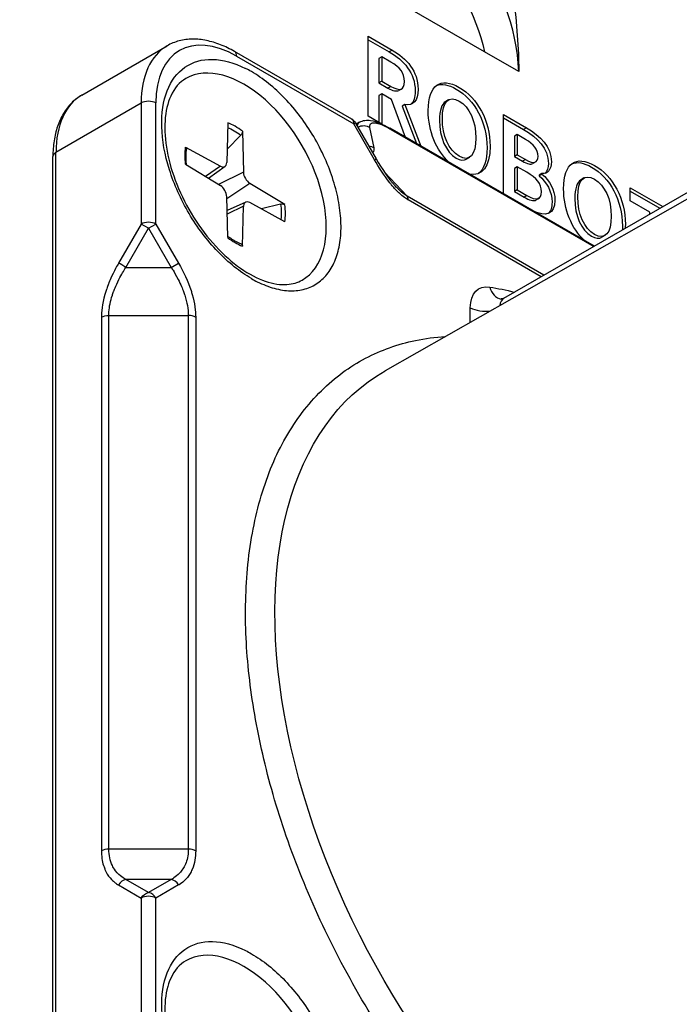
# Model space of a CAD drawing. Header units: millimetres. Extents: x 165 to 2541, y 199 to 1879.
# Tile 50 of 61: x 2357.53 to 2365.47, y 1554.77 to 1566.61. Entities that reach past the tile are written whole.
import ezdxf

# ---------------------------------------------------------------- set-up
doc = ezdxf.new("R2010")
doc.units = ezdxf.units.MM
doc.header["$LTSCALE"] = 4
doc.layers.add('01_Object Line', color=4, linetype='Continuous')

msp = doc.modelspace()

# ---------------------------------------------------------------- linework, layer by layer
at = {"layer": '01_Object Line', "ltscale": 0.657895}
for p, q in [((2363.125, 1566.227), (2353.171, 1571.974)), ((2361.725, 1566.413), (2362.015, 1566.246)), ((2361.725, 1565.453), (2361.725, 1566.413)), ((2361.725, 1566.372), (2361.98, 1566.225)), ((2358.281, 1565.705), (2359.306, 1566.297)), ((2361.529, 1565.415), (2360.118, 1566.229)), ((2362.015, 1566.246), (2361.98, 1566.225)), ((2363.538, 1565.988), (2363.125, 1566.227)), ((2360.144, 1566.172), (2361.555, 1565.358)), ((2361.892, 1566.165), (2361.856, 1566.145)), ((2361.856, 1566.145), (2361.856, 1565.852)), ((2361.892, 1566.165), (2361.892, 1565.872)), ((2361.999, 1566.103), (2361.892, 1566.165)), ((2363.36, 1563.262), (2368.381, 1566.16)), ((2361.892, 1565.872), (2361.856, 1565.852)), ((2361.856, 1565.852), (2361.964, 1565.789)), ((2361.892, 1565.872), (2361.999, 1565.81)), ((2361.892, 1565.72), (2361.856, 1565.7)), ((2361.892, 1565.72), (2361.892, 1565.357)), ((2362.007, 1565.654), (2361.892, 1565.72)), ((2361.999, 1565.81), (2361.964, 1565.789)), ((2362.131, 1565.782), (2362.096, 1565.762)), ((2357.97, 1565.019), (2358.995, 1565.61)), ((2358.995, 1565.61), (2358.995, 1564.154)), ((2359.172, 1564.154), (2359.172, 1565.61)), ((2361.856, 1565.7), (2361.856, 1565.378)), ((2362.176, 1565.196), (2362.007, 1565.654)), ((2362.695, 1565.648), (2362.659, 1565.628)), ((2362.169, 1565.59), (2362.134, 1565.57)), ((2362.134, 1565.57), (2362.306, 1565.122)), ((2362.169, 1565.59), (2362.361, 1565.09)), ((2360.037, 1565.373), (2360.025, 1564.893)), ((2361.555, 1565.358), (2361.574, 1565.369)), ((2361.574, 1565.369), (2361.823, 1564.938)), ((2361.624, 1565.38), (2361.582, 1565.356)), ((2361.892, 1565.357), (2361.725, 1565.453)), ((2367.22, 1565.397), (2361.931, 1562.389)), ((2363.355, 1565.472), (2363.63, 1565.313)), ((2363.355, 1564.516), (2363.355, 1565.472)), ((2363.355, 1565.431), (2363.595, 1565.293)), ((2360.214, 1565.27), (2360.226, 1564.777)), ((2361.803, 1564.926), (2361.555, 1565.358)), ((2361.797, 1565.069), (2361.748, 1565.315)), ((2364.444, 1563.887), (2361.987, 1565.306)), ((2362.001, 1565.293), (2364.44, 1563.885)), ((2363.63, 1565.313), (2363.595, 1565.293)), ((2360.029, 1565.053), (2360.194, 1565.222)), ((2363.521, 1565.229), (2363.486, 1565.209)), ((2363.486, 1565.209), (2363.486, 1564.965)), ((2363.62, 1565.172), (2363.521, 1565.229)), ((2363.521, 1565.229), (2363.521, 1564.986)), ((2357.97, 1553.996), (2357.97, 1565.019)), ((2359.527, 1565.078), (2359.948, 1564.849)), ((2357.933, 1553.945), (2357.933, 1564.967)), ((2361.803, 1564.926), (2361.823, 1564.938)), ((2362.945, 1564.956), (2362.91, 1564.935)), ((2363.521, 1564.986), (2363.486, 1564.965)), ((2363.486, 1564.965), (2363.583, 1564.909)), ((2363.521, 1564.986), (2363.618, 1564.93)), ((2363.618, 1564.93), (2363.583, 1564.909)), ((2363.743, 1564.901), (2363.707, 1564.881)), ((2359.527, 1564.873), (2359.948, 1564.617)), ((2359.948, 1564.849), (2359.768, 1564.726)), ((2360.005, 1564.847), (2359.807, 1564.702)), ((2360.226, 1564.777), (2359.925, 1564.631)), ((2361.836, 1564.87), (2361.836, 1564.87)), ((2362.196, 1564.487), (2361.924, 1564.777)), ((2363.521, 1564.843), (2363.486, 1564.823)), ((2363.486, 1564.823), (2363.486, 1564.544)), ((2363.521, 1564.843), (2363.521, 1564.564)), ((2363.637, 1564.776), (2363.521, 1564.843)), ((2363.818, 1564.761), (2363.783, 1564.741)), ((2363.818, 1564.755), (2363.783, 1564.734)), ((2363.783, 1564.741), (2363.783, 1564.734)), ((2363.818, 1564.761), (2363.818, 1564.755)), ((2364.323, 1564.708), (2364.288, 1564.687)), ((2360.303, 1564.643), (2360.026, 1564.456)), ((2360.724, 1564.387), (2360.303, 1564.643)), ((2363.521, 1564.564), (2363.486, 1564.544)), ((2363.486, 1564.544), (2363.602, 1564.477)), ((2363.521, 1564.564), (2363.637, 1564.497)), ((2364.881, 1564.591), (2365.272, 1564.365)), ((2364.881, 1564.432), (2364.881, 1564.591)), ((2364.881, 1564.55), (2365.237, 1564.345)), ((2360.037, 1563.99), (2360.025, 1564.483)), ((2360.253, 1564.417), (2360.029, 1564.318)), ((2363.839, 1563.538), (2362.196, 1564.487)), ((2363.807, 1563.52), (2362.208, 1564.443)), ((2363.637, 1564.497), (2363.602, 1564.477)), ((2363.781, 1564.464), (2363.746, 1564.443)), ((2365.114, 1564.297), (2364.881, 1564.432)), ((2360.226, 1564.367), (2360.03, 1564.272)), ((2360.214, 1563.887), (2360.226, 1564.367)), ((2360.724, 1564.182), (2360.303, 1564.411)), ((2360.672, 1564.393), (2360.444, 1564.335)), ((2365.114, 1564.274), (2365.114, 1564.297)), ((2358.995, 1564.154), (2358.723, 1563.683)), ((2358.812, 1563.632), (2359.084, 1564.103)), ((2359.084, 1564.103), (2358.995, 1564.154)), ((2359.084, 1564.103), (2359.172, 1564.154)), ((2359.084, 1564.103), (2359.356, 1563.632)), ((2359.172, 1564.154), (2359.444, 1563.683)), ((2364.574, 1564.015), (2364.538, 1563.995)), ((2358.812, 1563.632), (2359.356, 1563.632)), ((2359.356, 1563.632), (2359.444, 1563.683)), ((2362.955, 1562.971), (2362.955, 1563.147)), ((2358.517, 1563.033), (2358.517, 1556.612)), ((2358.605, 1563.055), (2359.562, 1563.055)), ((2358.605, 1556.633), (2358.605, 1563.055)), ((2359.562, 1563.055), (2359.562, 1556.633)), ((2359.651, 1563.033), (2359.651, 1556.612)), ((2359.562, 1556.633), (2358.605, 1556.633)), ((2359.356, 1556.268), (2358.812, 1556.268)), ((2359.084, 1556.111), (2358.812, 1556.268)), ((2359.356, 1556.268), (2359.084, 1556.111)), ((2358.723, 1556.201), (2358.995, 1556.044)), ((2359.444, 1556.201), (2359.172, 1556.044)), ((2358.995, 1556.044), (2358.995, 1554.588)), ((2359.172, 1554.588), (2359.172, 1556.044))]:
    msp.add_line(p, q, dxfattribs=at)
at = {"layer": '01_Object Line', "ltscale": 0.657895, "extrusion": (0, 0, -1)}
for centre, radius, start, end in [((-2356.291, 1565.886), 7.25, 122.4843, 177.5157), ((-2361.466, 1565.307), 0.125, 120, 150)]:
    msp.add_arc(centre, radius, start, end, dxfattribs=at)
at = {"layer": '01_Object Line', "ltscale": 0.657895}
for centre, major_axis, ratio, start_param, end_param in [((2356.291, 1565.886), (7.25, 0), 0.57735, 0.024385, 0.785398), ((2360.144, 1565.049), (-0.688, 1.191), 0.57735, 5.497787, 7.068583), ((2360.056, 1564.998), (-0.75, 1.299), 0.57735, 0, 0.785398), ((2360.056, 1566.121), (0.063, 0.108), 0.57735, 5.497787, 6.283185), ((2360.233, 1564.692), (0.7, -1.212), 0.57735, 0, 3.141593), ((2360.322, 1564.743), (-0.763, 1.321), 0.577351, 5.498151, 5.563705), ((2360.074, 1564.6), (-0.713, 1.234), 0.57735, 0.036937, 0.037033), ((2359.031, 1564.406), (-0.75, 1.299), 0.57735, 0, 0.785398), ((2359.084, 1565.559), (-0.125, 0), 0.57735, 3.926992, 5.497787), ((2360.125, 1564.63), (-0.428, 0.742), 0.57735, 5.350857, 5.644717), ((2361.466, 1565.307), (0.063, 0.108), 0.57735, 5.497787, 6.283185), ((2361.924, 1565.198), (0.062, 0.108), 0.577356, 6.021502, 6.283297), ((2361.924, 1565.198), (0.062, 0.108), 0.577356, 0.000112, 0.000161), ((2358.058, 1564.967), (-0.125, 0), 0.57735, 5.497787, 6.283185), ((2360.125, 1564.63), (0.428, -0.742), 0.57735, 3.780061, 4.073921), ((2359.946, 1564.942), (0.0562, -0.0974), 0.57735, 5.525922, 7.040448), ((2360.305, 1564.734), (0.0562, -0.0974), 0.57735, 3.955126, 5.469652), ((2359.946, 1564.526), (-0.0562, 0.0974), 0.57735, 3.955126, 5.469652), ((2360.305, 1564.318), (-0.0562, 0.0974), 0.57735, 5.525922, 7.040448), ((2362.119, 1564.392), (0.063, 0.108), 0.577404, 5.497627, 6.021273), ((2360.125, 1564.63), (-0.428, 0.742), 0.57735, 3.780061, 4.073921), ((2359.084, 1564.103), (-0.125, 0), 0.57735, 3.926994, 5.497788), ((2360.125, 1564.63), (0.428, -0.742), 0.57735, 5.350857, 5.644717), ((2360.32, 1564.743), (0.763, -1.321), 0.577347, 5.498507, 5.564061), ((2363.367, 1563.498), (-0.041, -0.247), 0.737238, 5.258536, 6.281471), ((2363.485, 1563.045), (-0.125, 0.217), 0.57735, 0, 0.653024), ((2363.132, 1563.249), (0.25, 0), 0.57735, 3.926991, 4.986557), ((2359.562, 1562.982), (-0.125, 0), 0.57735, 3.926672, 4.712176), ((2358.605, 1556.561), (-0.125, 0), 0.57735, 4.712583, 5.498085), ((2359.562, 1556.561), (-0.125, 0), 0.577349, 3.926681, 4.71219), ((2358.812, 1556.15), (-0.063, -0.108), 0.816504, 3.757093, 4.712425), ((2359.356, 1556.15), (-0.063, 0.108), 0.816503, 4.712355, 5.667693), ((2359.084, 1555.993), (-0.125, 0), 0.57735, 3.926991, 5.497784), ((2359.084, 1555.993), (-0.062, 0.108), 0.816497, 4.712389, 5.66771), ((2360.233, 1554.077), (0.7, -1.212), 0.57735, 0, 3.141593), ((2360.074, 1553.986), (-0.712, 1.234), 0.57735, 0.036937, 0.037033)]:
    msp.add_ellipse(centre, major_axis=major_axis, ratio=ratio, start_param=start_param, end_param=end_param, dxfattribs=at)
at = {"layer": '01_Object Line', "ltscale": 0.657895, "extrusion": (0, 0, -1)}
for centre, major_axis, ratio, start_param, end_param in [((2355.937, 1565.682), (7.25, 0), 0.57735, 5.497787, 6.152696), ((2360.003, 1568.029), (2.5, -4.33), 0.57735, 5.446447, 5.497787), ((2360.125, 1564.63), (-0.713, 1.234), 0.57735, 6.153618, 6.153683), ((2360.106, 1564.619), (0.406, -0.702), 0.57735, 3.804174, 4.080717), ((2361.671, 1565.219), (0.123, 0.025), 0.947488, 4.332859, 5.561225), ((2361.72, 1564.974), (0.123, 0.025), 0.947487, 5.012787, 5.561338), ((2360.106, 1564.619), (0.406, -0.702), 0.57735, 5.344061, 5.620604), ((2358.812, 1563.632), (-0.108, 0.063), 0.000039, 4.7124, 5.667727), ((2363.309, 1562.943), (-0.25, 0.433), 0.57735, 5.497787, 6.727446), ((2364.917, 1556.782), (3.65, -6.322), 0.57735, 3.585854, 3.64627), ((2358.605, 1562.982), (0.125, 0), 0.577351, 3.926668, 4.712172), ((2365.093, 1556.884), (3.174, -5.498), 0.57735, 6.279483, 9.42848), ((2361.488, 1554.802), (2.573, -4.456), 0.57735, 3.579983, 3.580009), ((2361.417, 1554.761), (2.573, -4.456), 0.57735, 3.600672, 3.600712), ((2361.382, 1554.741), (2.319, -4.017), 0.57735, 3.581725, 3.5819), ((2361.346, 1554.72), (2.312, -4.005), 0.57735, 3.593186, 3.593365), ((2361.17, 1554.618), (2.312, -4.005), 0.57735, 3.654228, 3.654413), ((2360.108, 1554.006), (2.578, -4.465), 0.57735, 4.007513, 4.007535), ((2359.084, 1555.993), (0.063, 0.108), 0.816497, 4.712392, 5.667702), ((2363.715, 1556.088), (-3, 5.196), 0.57735, 4.917305, 4.917308), ((2360.322, 1554.129), (0.762, -1.32), 0.57735, 3.861062, 3.92664), ((2360.125, 1554.016), (-0.712, 1.234), 0.57735, 6.153618, 6.153683), ((2360.325, 1555.056), (0.213, -0.368), 0.57735, 4.433969, 4.434774)]:
    msp.add_ellipse(centre, major_axis=major_axis, ratio=ratio, start_param=start_param, end_param=end_param, dxfattribs=at)
at = {"layer": '01_Object Line', "ltscale": 0.657895}
for points, knots in [([(2360.118, 1566.229), (2360.063, 1566.261), (2360.006, 1566.289), (2359.893, 1566.333), (2359.837, 1566.35), (2359.724, 1566.373), (2359.668, 1566.379), (2359.558, 1566.378), (2359.504, 1566.371), (2359.401, 1566.344), (2359.352, 1566.324), (2359.306, 1566.297)], [1.5707963, 1.5707963, 1.5707963, 1.5707963, 1.727876, 1.727876, 1.8849556, 1.8849556, 2.0420352, 2.0420352, 2.1991149, 2.1991149, 2.3561945, 2.3561945, 2.3561945, 2.3561945]), ([(2361.98, 1566.225), (2362.154, 1566.125), (2362.292, 1565.975), (2362.292, 1565.754), (2362.292, 1565.676), (2362.273, 1565.624), (2362.24, 1565.596)], [6, 6, 6, 6, 7, 7, 7, 7.547468, 7.547468, 7.547468, 7.547468]), ([(2362.015, 1566.246), (2362.189, 1566.145), (2362.327, 1565.995), (2362.327, 1565.775), (2362.327, 1565.631), (2362.264, 1565.578), (2362.169, 1565.59)], [6, 6, 6, 6, 7, 7, 7, 8, 8, 8, 8]), ([(2360.321, 1563.498), (2360.181, 1563.579), (2360.046, 1563.688), (2359.916, 1563.823), (2359.787, 1563.958), (2359.672, 1564.11), (2359.571, 1564.281), (2359.471, 1564.452), (2359.392, 1564.627), (2359.335, 1564.807), (2359.278, 1564.987), (2359.248, 1565.16), (2359.243, 1565.325), (2359.239, 1565.489), (2359.26, 1565.633), (2359.308, 1565.757), (2359.356, 1565.88), (2359.428, 1565.975), (2359.522, 1566.04), (2359.617, 1566.106), (2359.727, 1566.138), (2359.853, 1566.135), (2359.978, 1566.132), (2360.111, 1566.096), (2360.25, 1566.026)], [0, 0, 0, 0, 0.125, 0.125, 0.125, 0.25, 0.25, 0.25, 0.375, 0.375, 0.375, 0.5, 0.5, 0.5, 0.625, 0.625, 0.625, 0.75, 0.75, 0.75, 0.875, 0.875, 0.875, 1, 1, 1, 1]), ([(2361.999, 1565.81), (2362.106, 1565.748), (2362.164, 1565.766), (2362.164, 1565.869), (2362.164, 1565.973), (2362.106, 1566.041), (2361.999, 1566.103)], [1, 1, 1, 1, 2, 2, 2, 3, 3, 3, 3]), ([(2359.533, 1565.904), (2359.457, 1565.861), (2359.395, 1565.792), (2359.314, 1565.611), (2359.289, 1565.51), (2359.275, 1565.284), (2359.283, 1565.161), (2359.33, 1564.903), (2359.37, 1564.767), (2359.478, 1564.496), (2359.547, 1564.362), (2359.706, 1564.108), (2359.796, 1563.99), (2359.988, 1563.782), (2360.09, 1563.692), (2360.293, 1563.55), (2360.394, 1563.498), (2360.584, 1563.433), (2360.672, 1563.421), (2360.819, 1563.431), (2360.88, 1563.449), (2360.933, 1563.479)], [2.356194, 2.356194, 2.356194, 2.356194, 2.748853, 2.748853, 3.069804, 3.069804, 3.374825, 3.374825, 3.681462, 3.681462, 3.990484, 3.990484, 4.300103, 4.300103, 4.608306, 4.608306, 4.913793, 4.913793, 5.221035, 5.221035, 5.497787, 5.497787, 5.497787, 5.497787]), ([(2362.449, 1565.519), (2362.449, 1565.831), (2362.601, 1565.925), (2362.821, 1565.798), (2363.041, 1565.671), (2363.193, 1565.401), (2363.193, 1565.09), (2363.193, 1564.84), (2363.095, 1564.724), (2362.942, 1564.754)], [0, 0, 0, 0, 1, 1, 1, 2, 2, 2, 2.803496, 2.803496, 2.803496, 2.803496]), ([(2362.548, 1565.82), (2362.611, 1565.846), (2362.692, 1565.832), (2362.786, 1565.778), (2363.006, 1565.651), (2363.157, 1565.381), (2363.157, 1565.069), (2363.157, 1564.915), (2363.12, 1564.812), (2363.055, 1564.762)], [0.574427, 0.574427, 0.574427, 0.574427, 1, 1, 1, 2, 2, 2, 2.496687, 2.496687, 2.496687, 2.496687]), ([(2358.281, 1565.705), (2358.235, 1565.679), (2358.193, 1565.646), (2358.118, 1565.57), (2358.085, 1565.527), (2358.029, 1565.432), (2358.006, 1565.381), (2357.969, 1565.272), (2357.956, 1565.215), (2357.938, 1565.095), (2357.933, 1565.032), (2357.933, 1564.967)], [2.3561945, 2.3561945, 2.3561945, 2.3561945, 2.5132741, 2.5132741, 2.6703538, 2.6703538, 2.8274334, 2.8274334, 2.984513, 2.984513, 3.1415927, 3.1415927, 3.1415927, 3.1415927]), ([(2362.659, 1565.628), (2362.611, 1565.6), (2362.584, 1565.523), (2362.584, 1565.401), (2362.584, 1565.196), (2362.662, 1565.02), (2362.786, 1564.948), (2362.835, 1564.92), (2362.877, 1564.916), (2362.91, 1564.935)], [1.407914, 1.407914, 1.407914, 1.407914, 2, 2, 2, 3, 3, 3, 3.39803, 3.39803, 3.39803, 3.39803]), ([(2363.023, 1565.188), (2363.023, 1565.394), (2362.945, 1565.562), (2362.821, 1565.634), (2362.697, 1565.705), (2362.619, 1565.627), (2362.619, 1565.421), (2362.619, 1565.216), (2362.697, 1565.04), (2362.821, 1564.969), (2362.945, 1564.897), (2363.023, 1564.983), (2363.023, 1565.188)], [0, 0, 0, 0, 1, 1, 1, 2, 2, 2, 3, 3, 3, 4, 4, 4, 4]), ([(2361.623, 1565.379), (2361.622, 1565.378), (2361.621, 1565.378), (2361.62, 1565.377), (2361.603, 1565.365), (2361.596, 1565.351), (2361.593, 1565.337)], [0.6897469, 0.6897469, 0.6897469, 0.6897469, 0.7, 0.7, 0.7, 0.8623543, 0.8623543, 0.8623543, 0.8623543]), ([(2361.623, 1565.379), (2361.644, 1565.391), (2361.666, 1565.398), (2361.711, 1565.404), (2361.734, 1565.403), (2361.794, 1565.394), (2361.832, 1565.381), (2361.908, 1565.348), (2361.946, 1565.329), (2361.987, 1565.306)], [0, 0, 0, 0, 0.0202026, 0.0202026, 0.0429541, 0.0429541, 0.0821305, 0.0821305, 0.1153374, 0.1153374, 0.1153374, 0.1153374]), ([(2361.748, 1565.315), (2361.747, 1565.315), (2361.747, 1565.316), (2361.747, 1565.317), (2361.745, 1565.329), (2361.744, 1565.346), (2361.756, 1565.358), (2361.768, 1565.371), (2361.787, 1565.372), (2361.803, 1565.371), (2361.806, 1565.371), (2361.81, 1565.371), (2361.816, 1565.37), (2361.829, 1565.368), (2361.85, 1565.364), (2361.885, 1565.35), (2361.917, 1565.337), (2361.953, 1565.32), (2361.988, 1565.3), (2361.992, 1565.298), (2361.997, 1565.295), (2362.001, 1565.293)], [0, 0, 0, 0, 0.016044, 0.016044, 0.016044, 0.25, 0.25, 0.25, 0.5, 0.5, 0.5, 0.573393, 0.573393, 0.573393, 0.75, 0.75, 0.75, 0.973745, 0.973745, 0.973745, 1, 1, 1, 1]), ([(2360.214, 1565.27), (2360.214, 1565.265), (2360.213, 1565.258), (2360.21, 1565.247), (2360.207, 1565.24), (2360.201, 1565.231), (2360.197, 1565.226), (2360.194, 1565.222)], [0.01516537, 0.01516537, 0.01516537, 0.01516537, 0.01897531, 0.01897531, 0.02273345, 0.02273345, 0.02576772, 0.02576772, 0.02576772, 0.02576772]), ([(2363.595, 1565.293), (2363.766, 1565.194), (2363.896, 1565.062), (2363.896, 1564.883), (2363.896, 1564.832), (2363.882, 1564.788), (2363.856, 1564.762)], [1, 1, 1, 1, 2, 2, 2, 2.581521, 2.581521, 2.581521, 2.581521]), ([(2363.63, 1565.313), (2363.801, 1565.214), (2363.931, 1565.082), (2363.931, 1564.903), (2363.931, 1564.815), (2363.889, 1564.749), (2363.818, 1564.761)], [1, 1, 1, 1, 2, 2, 2, 3, 3, 3, 3]), ([(2363.618, 1564.93), (2363.724, 1564.869), (2363.77, 1564.892), (2363.77, 1564.968), (2363.77, 1565.052), (2363.72, 1565.115), (2363.62, 1565.172)], [0, 0, 0, 0, 1, 1, 1, 2, 2, 2, 2]), ([(2359.527, 1565.078), (2359.531, 1565.076), (2359.535, 1565.072), (2359.54, 1565.065), (2359.542, 1565.061), (2359.542, 1565.056), (2359.542, 1565.055), (2359.541, 1565.054)], [0.015165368, 0.015165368, 0.015165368, 0.015165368, 0.018975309, 0.018975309, 0.022733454, 0.022733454, 0.023583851, 0.023583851, 0.023583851, 0.023583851]), ([(2359.54, 1564.865), (2359.539, 1564.876), (2359.538, 1564.887), (2359.536, 1564.911), (2359.535, 1564.925), (2359.535, 1564.953), (2359.535, 1564.966), (2359.535, 1564.992), (2359.536, 1565.005), (2359.538, 1565.03), (2359.54, 1565.042), (2359.541, 1565.054)], [4.574374, 4.574374, 4.574374, 4.574374, 4.62087, 4.62087, 4.682087, 4.682087, 4.743304, 4.743304, 4.8045211, 4.8045211, 4.8657381, 4.8657381, 4.8657381, 4.8657381]), ([(2362.208, 1564.443), (2362.183, 1564.458), (2362.146, 1564.483), (2362.098, 1564.528), (2362.097, 1564.529), (2362.095, 1564.531), (2362.093, 1564.532), (2362.056, 1564.567), (2362.028, 1564.599), (2362.007, 1564.625), (2362, 1564.634), (2361.993, 1564.642), (2361.987, 1564.65), (2361.913, 1564.743), (2361.854, 1564.838), (2361.803, 1564.926)], [-0.9999999, -0.9999999, -0.9999999, -0.9999999, -0.7584135, -0.7584135, -0.7584135, -0.75, -0.75, -0.75, -0.567732, -0.567732, -0.567732, -0.5, -0.5, -0.5, -0.0000003, -0.0000003, -0.0000003, -0.0000003]), ([(2364.078, 1564.579), (2364.078, 1564.891), (2364.23, 1564.985), (2364.45, 1564.858), (2364.67, 1564.731), (2364.821, 1564.461), (2364.821, 1564.149), (2364.821, 1564.134), (2364.821, 1564.119), (2364.82, 1564.105)], [0, 0, 0, 0, 1, 1, 1, 2, 2, 2, 2.049723, 2.049723, 2.049723, 2.049723]), ([(2364.177, 1564.88), (2364.24, 1564.906), (2364.321, 1564.892), (2364.414, 1564.838), (2364.635, 1564.711), (2364.786, 1564.44), (2364.786, 1564.129), (2364.786, 1564.114), (2364.786, 1564.099), (2364.785, 1564.084)], [0.574485, 0.574485, 0.574485, 0.574485, 1, 1, 1, 2, 2, 2, 2.049723, 2.049723, 2.049723, 2.049723]), ([(2363.637, 1564.497), (2363.751, 1564.432), (2363.812, 1564.443), (2363.812, 1564.543), (2363.812, 1564.636), (2363.752, 1564.71), (2363.637, 1564.776)], [0, 0, 0, 0, 1, 1, 1, 2, 2, 2, 2]), ([(2363.818, 1564.755), (2363.908, 1564.678), (2363.974, 1564.567), (2363.974, 1564.438), (2363.974, 1564.266), (2363.864, 1564.24), (2363.712, 1564.31)], [4, 4, 4, 4, 5, 5, 5, 5.887737, 5.887737, 5.887737, 5.887737]), ([(2363.783, 1564.734), (2363.872, 1564.658), (2363.939, 1564.547), (2363.939, 1564.417), (2363.939, 1564.351), (2363.922, 1564.307), (2363.893, 1564.281)], [4, 4, 4, 4, 5, 5, 5, 5.342983, 5.342983, 5.342983, 5.342983]), ([(2364.288, 1564.687), (2364.24, 1564.659), (2364.212, 1564.582), (2364.212, 1564.46), (2364.212, 1564.255), (2364.291, 1564.079), (2364.414, 1564.008), (2364.464, 1563.979), (2364.506, 1563.976), (2364.538, 1563.995)], [1.407914, 1.407914, 1.407914, 1.407914, 2, 2, 2, 3, 3, 3, 3.397885, 3.397885, 3.397885, 3.397885]), ([(2364.652, 1564.247), (2364.652, 1564.453), (2364.573, 1564.622), (2364.45, 1564.693), (2364.326, 1564.765), (2364.248, 1564.687), (2364.248, 1564.481), (2364.248, 1564.276), (2364.326, 1564.1), (2364.45, 1564.028), (2364.573, 1563.957), (2364.652, 1564.042), (2364.652, 1564.247)], [0, 0, 0, 0, 1, 1, 1, 2, 2, 2, 3, 3, 3, 4, 4, 4, 4]), ([(2362.196, 1564.487), (2362.163, 1564.507), (2362.13, 1564.534), (2362.098, 1564.565), (2362.097, 1564.566), (2362.095, 1564.568), (2362.094, 1564.569), (2362.084, 1564.579), (2362.069, 1564.593), (2362.051, 1564.613)], [0, 0, 0, 0, 0.2390008, 0.2390008, 0.2390008, 0.25, 0.25, 0.25, 0.3836965, 0.3836965, 0.3836965, 0.3836965]), ([(2360.672, 1564.393), (2360.678, 1564.394), (2360.683, 1564.395), (2360.695, 1564.395), (2360.702, 1564.395), (2360.714, 1564.392), (2360.72, 1564.389), (2360.724, 1564.387)], [0.03461835, 0.03461835, 0.03461835, 0.03461835, 0.03765262, 0.03765262, 0.04141077, 0.04141077, 0.04522071, 0.04522071, 0.04522071, 0.04522071]), ([(2360.201, 1563.912), (2360.19, 1563.916), (2360.178, 1563.921), (2360.156, 1563.932), (2360.144, 1563.938), (2360.121, 1563.95), (2360.109, 1563.957), (2360.086, 1563.971), (2360.075, 1563.979), (2360.054, 1563.993), (2360.045, 1563.999), (2360.036, 1564.006)], [2.9882435, 2.9882435, 2.9882435, 2.9882435, 3.0494605, 3.0494605, 3.1106776, 3.1106776, 3.1718946, 3.1718946, 3.2331117, 3.2331117, 3.2796076, 3.2796076, 3.2796076, 3.2796076]), ([(2360.201, 1563.912), (2360.202, 1563.912), (2360.203, 1563.911), (2360.207, 1563.909), (2360.21, 1563.905), (2360.213, 1563.898), (2360.214, 1563.892), (2360.214, 1563.887)], [0.036802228, 0.036802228, 0.036802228, 0.036802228, 0.037652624, 0.037652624, 0.04141077, 0.04141077, 0.045220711, 0.045220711, 0.045220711, 0.045220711]), ([(2358.723, 1563.683), (2358.723, 1563.682), (2358.689, 1563.63), (2358.639, 1563.521), (2358.628, 1563.496), (2358.617, 1563.471), (2358.606, 1563.445), (2358.605, 1563.442), (2358.599, 1563.428), (2358.59, 1563.404), (2358.582, 1563.383), (2358.577, 1563.366), (2358.573, 1563.355), (2358.568, 1563.338), (2358.563, 1563.322), (2358.558, 1563.306), (2358.524, 1563.186), (2358.517, 1563.095), (2358.517, 1563.033)], [0.0000022, 0.0000022, 0.0000022, 0.0000022, 0.25, 0.25, 0.25, 0.375, 0.375, 0.375, 0.4375, 0.4375, 0.4375, 0.5, 0.5, 0.5, 0.5590998, 0.5590998, 0.5590998, 1, 1, 1, 1]), ([(2358.605, 1563.055), (2358.605, 1563.068), (2358.606, 1563.083), (2358.607, 1563.097), (2358.611, 1563.161), (2358.625, 1563.228), (2358.648, 1563.296), (2358.652, 1563.311), (2358.658, 1563.325), (2358.663, 1563.34), (2358.668, 1563.353), (2358.685, 1563.403), (2358.728, 1563.488), (2358.759, 1563.548), (2358.787, 1563.594), (2358.807, 1563.626), (2358.809, 1563.628), (2358.81, 1563.63), (2358.812, 1563.632)], [0, 0, 0, 0, 0.078565, 0.078565, 0.078565, 0.426328, 0.426328, 0.426328, 0.5, 0.5, 0.5, 0.75, 0.75, 0.75, 0.983944, 0.983944, 0.983944, 1, 1, 1, 1]), ([(2359.356, 1563.632), (2359.357, 1563.63), (2359.365, 1563.619), (2359.378, 1563.597), (2359.393, 1563.573), (2359.414, 1563.537), (2359.439, 1563.488), (2359.472, 1563.424), (2359.492, 1563.374), (2359.504, 1563.34), (2359.51, 1563.325), (2359.515, 1563.311), (2359.519, 1563.297), (2359.546, 1563.213), (2359.562, 1563.13), (2359.562, 1563.055)], [0.000013, 0.000013, 0.000013, 0.000013, 0.1194582, 0.1194582, 0.1194582, 0.25, 0.25, 0.25, 0.5, 0.5, 0.5, 0.5722247, 0.5722247, 0.5722247, 1, 1, 1, 1]), ([(2359.444, 1563.683), (2359.505, 1563.578), (2359.558, 1563.465), (2359.595, 1563.353), (2359.6, 1563.337), (2359.605, 1563.322), (2359.609, 1563.307), (2359.64, 1563.199), (2359.65, 1563.106), (2359.651, 1563.033)], [-1, -1, -1, -1, -0.5, -0.5, -0.5, -0.4388658, -0.4388658, -0.4388658, -0.0000005, -0.0000005, -0.0000005, -0.0000005]), ([(2363.36, 1563.262), (2363.357, 1563.26), (2363.353, 1563.258), (2363.345, 1563.255), (2363.342, 1563.254), (2363.335, 1563.252), (2363.333, 1563.252), (2363.328, 1563.252), (2363.327, 1563.252), (2363.326, 1563.252), (2363.325, 1563.252), (2363.325, 1563.252)], [3.9269908, 3.9269908, 3.9269908, 3.9269908, 4.015843, 4.015843, 4.1046953, 4.1046953, 4.1935475, 4.1935475, 4.2823997, 4.2823997, 4.3319005, 4.3319005, 4.3319005, 4.3319005]), ([(2364.917, 1551.394), (2364.662, 1551.542), (2364.412, 1551.709), (2364.168, 1551.896), (2363.915, 1552.089), (2363.663, 1552.308), (2363.412, 1552.551), (2363.156, 1552.8), (2362.91, 1553.068), (2362.672, 1553.355), (2362.433, 1553.645), (2362.207, 1553.95), (2361.995, 1554.27), (2361.784, 1554.587), (2361.587, 1554.92), (2361.403, 1555.268), (2361.224, 1555.609), (2361.066, 1555.949), (2360.929, 1556.29), (2360.794, 1556.622), (2360.679, 1556.955), (2360.583, 1557.288), (2360.49, 1557.614), (2360.415, 1557.936), (2360.361, 1558.253), (2360.306, 1558.572), (2360.271, 1558.878), (2360.258, 1559.172), (2360.243, 1559.476), (2360.251, 1559.772), (2360.28, 1560.059), (2360.31, 1560.351), (2360.363, 1560.626), (2360.44, 1560.882), (2360.516, 1561.14), (2360.615, 1561.375), (2360.736, 1561.587), (2360.856, 1561.798), (2360.999, 1561.985), (2361.165, 1562.148), (2361.326, 1562.308), (2361.503, 1562.438), (2361.694, 1562.539), (2361.881, 1562.637), (2362.082, 1562.708), (2362.296, 1562.753), (2362.412, 1562.777), (2362.532, 1562.793), (2362.655, 1562.8)], [0, 0, 0, 0, 0.0625, 0.0625, 0.0625, 0.125, 0.125, 0.125, 0.1875, 0.1875, 0.1875, 0.25, 0.25, 0.25, 0.3125, 0.3125, 0.3125, 0.375, 0.375, 0.375, 0.4375, 0.4375, 0.4375, 0.5, 0.5, 0.5, 0.5625, 0.5625, 0.5625, 0.625, 0.625, 0.625, 0.6875, 0.6875, 0.6875, 0.75, 0.75, 0.75, 0.8125, 0.8125, 0.8125, 0.875, 0.875, 0.875, 0.9375, 0.9375, 0.9375, 0.9722311, 0.9722311, 0.9722311, 0.9722311]), ([(2358.517, 1556.612), (2358.517, 1556.586), (2358.518, 1556.554), (2358.523, 1556.519), (2358.527, 1556.49), (2358.533, 1556.462), (2358.541, 1556.437), (2358.545, 1556.426), (2358.55, 1556.411), (2358.557, 1556.394), (2358.557, 1556.392), (2358.558, 1556.39), (2358.559, 1556.388), (2358.563, 1556.377), (2358.568, 1556.367), (2358.573, 1556.357), (2358.591, 1556.322), (2358.614, 1556.292), (2358.639, 1556.266), (2358.643, 1556.262), (2358.654, 1556.25), (2358.673, 1556.234), (2358.685, 1556.225), (2358.694, 1556.218), (2358.7, 1556.214), (2358.707, 1556.21), (2358.714, 1556.205), (2358.723, 1556.201)], [0.0000006, 0.0000006, 0.0000006, 0.0000006, 0.2, 0.2, 0.2, 0.35, 0.35, 0.35, 0.425, 0.425, 0.425, 0.4352378, 0.4352378, 0.4352378, 0.5, 0.5, 0.5, 0.75, 0.75, 0.75, 0.8125, 0.8125, 0.8125, 0.875, 0.875, 0.875, 0.9999999, 0.9999999, 0.9999999, 0.9999999]), ([(2358.812, 1556.268), (2358.81, 1556.268), (2358.803, 1556.272), (2358.789, 1556.28), (2358.775, 1556.289), (2358.753, 1556.303), (2358.728, 1556.326), (2358.695, 1556.356), (2358.676, 1556.385), (2358.663, 1556.407), (2358.658, 1556.415), (2358.653, 1556.425), (2358.648, 1556.434), (2358.621, 1556.49), (2358.606, 1556.558), (2358.605, 1556.633)], [0.0000075, 0.0000075, 0.0000075, 0.0000075, 0.1195135, 0.1195135, 0.1195135, 0.25, 0.25, 0.25, 0.5, 0.5, 0.5, 0.5722247, 0.5722247, 0.5722247, 1, 1, 1, 1]), ([(2359.562, 1556.633), (2359.562, 1556.62), (2359.562, 1556.606), (2359.561, 1556.593), (2359.556, 1556.534), (2359.542, 1556.48), (2359.52, 1556.434), (2359.515, 1556.425), (2359.51, 1556.416), (2359.504, 1556.407), (2359.499, 1556.398), (2359.482, 1556.366), (2359.439, 1556.326), (2359.414, 1556.302), (2359.392, 1556.289), (2359.378, 1556.28), (2359.365, 1556.273), (2359.358, 1556.269), (2359.356, 1556.268)], [0, 0, 0, 0, 0.0783483, 0.0783483, 0.0783483, 0.4263239, 0.4263239, 0.4263239, 0.5, 0.5, 0.5, 0.75, 0.75, 0.75, 0.8857961, 0.8857961, 0.8857961, 0.9999955, 0.9999955, 0.9999955, 0.9999955]), ([(2359.651, 1556.612), (2359.65, 1556.539), (2359.639, 1556.46), (2359.609, 1556.389), (2359.605, 1556.379), (2359.6, 1556.369), (2359.595, 1556.359), (2359.582, 1556.333), (2359.562, 1556.301), (2359.53, 1556.267), (2359.48, 1556.216), (2359.446, 1556.202), (2359.444, 1556.201)], [-1, -1, -1, -1, -0.5625416, -0.5625416, -0.5625416, -0.5, -0.5, -0.5, -0.25, -0.25, -0.25, -0.0000005, -0.0000005, -0.0000005, -0.0000005]), ([(2360.321, 1552.883), (2360.181, 1552.965), (2360.046, 1553.073), (2359.916, 1553.208), (2359.787, 1553.343), (2359.672, 1553.496), (2359.571, 1553.667), (2359.471, 1553.837), (2359.392, 1554.013), (2359.335, 1554.193), (2359.278, 1554.373), (2359.248, 1554.545), (2359.243, 1554.71), (2359.239, 1554.875), (2359.26, 1555.019), (2359.308, 1555.142), (2359.356, 1555.266), (2359.428, 1555.36), (2359.522, 1555.426), (2359.617, 1555.492), (2359.727, 1555.523), (2359.853, 1555.521), (2359.978, 1555.518), (2360.111, 1555.482), (2360.25, 1555.412)], [0, 0, 0, 0, 0.125, 0.125, 0.125, 0.25, 0.25, 0.25, 0.375, 0.375, 0.375, 0.5, 0.5, 0.5, 0.625, 0.625, 0.625, 0.75, 0.75, 0.75, 0.875, 0.875, 0.875, 1, 1, 1, 1]), ([(2360.321, 1555.374), (2360.462, 1555.292), (2360.597, 1555.184), (2360.726, 1555.049), (2360.855, 1554.914), (2360.97, 1554.761), (2361.071, 1554.59), (2361.172, 1554.42), (2361.25, 1554.244), (2361.307, 1554.064), (2361.364, 1553.884), (2361.394, 1553.712), (2361.399, 1553.547), (2361.403, 1553.382), (2361.382, 1553.238), (2361.334, 1553.115), (2361.286, 1552.991), (2361.215, 1552.897), (2361.12, 1552.831), (2361.026, 1552.765), (2360.915, 1552.734), (2360.79, 1552.736), (2360.664, 1552.739), (2360.531, 1552.775), (2360.392, 1552.845)], [0, 0, 0, 0, 0.125, 0.125, 0.125, 0.25, 0.25, 0.25, 0.375, 0.375, 0.375, 0.5, 0.5, 0.5, 0.625, 0.625, 0.625, 0.75, 0.75, 0.75, 0.875, 0.875, 0.875, 1, 1, 1, 1]), ([(2359.533, 1555.29), (2359.457, 1555.246), (2359.395, 1555.177), (2359.314, 1554.996), (2359.289, 1554.895), (2359.275, 1554.67), (2359.283, 1554.547), (2359.33, 1554.288), (2359.37, 1554.153), (2359.478, 1553.882), (2359.547, 1553.747), (2359.706, 1553.494), (2359.796, 1553.375), (2359.988, 1553.167), (2360.09, 1553.077), (2360.293, 1552.936), (2360.394, 1552.884), (2360.584, 1552.819), (2360.672, 1552.806), (2360.819, 1552.816), (2360.88, 1552.834), (2360.933, 1552.865)], [2.356194, 2.356194, 2.356194, 2.356194, 2.748853, 2.748853, 3.069804, 3.069804, 3.374825, 3.374825, 3.681462, 3.681462, 3.990484, 3.990484, 4.300103, 4.300103, 4.608306, 4.608306, 4.913793, 4.913793, 5.221035, 5.221035, 5.497787, 5.497787, 5.497787, 5.497787])]:
    msp.add_open_spline(points, degree=3, knots=knots, dxfattribs=at)
for points in [[(2360.392, 1563.46), (2360.461, 1563.425), (2360.598, 1563.372), (2360.793, 1563.342), (2360.971, 1563.364), (2361.125, 1563.437), (2361.25, 1563.558), (2361.34, 1563.723), (2361.393, 1563.925), (2361.406, 1564.158), (2361.379, 1564.412), (2361.313, 1564.678), (2361.211, 1564.947), (2361.076, 1565.208), (2360.913, 1565.452), (2360.728, 1565.669), (2360.528, 1565.853), (2360.39, 1565.948), (2360.321, 1565.988)], [(2361.964, 1565.789), (2362.023, 1565.755), (2362.068, 1565.746), (2362.096, 1565.762)], [(2362.7, 1564.894), (2362.547, 1565.04), (2362.449, 1565.269), (2362.449, 1565.519)], [(2361.779, 1565.015), (2361.787, 1565.019), (2361.806, 1565.028), (2361.797, 1565.069)], [(2361.823, 1564.938), (2361.89, 1564.822), (2361.966, 1564.707), (2362.051, 1564.613)], [(2363.583, 1564.909), (2363.643, 1564.875), (2363.683, 1564.867), (2363.707, 1564.881)], [(2364.329, 1563.954), (2364.176, 1564.1), (2364.078, 1564.329), (2364.078, 1564.579)], [(2363.602, 1564.477), (2363.668, 1564.439), (2363.717, 1564.426), (2363.746, 1564.443)], [(2360.252, 1559.358), (2360.252, 1559.358), (2360.252, 1559.358), (2360.252, 1559.358)], [(2360.253, 1559.31), (2360.253, 1559.31), (2360.253, 1559.31), (2360.252, 1559.31)], [(2360.257, 1559.174), (2360.257, 1559.174), (2360.258, 1559.174), (2360.258, 1559.174)], [(2360.291, 1558.744), (2360.291, 1558.744), (2360.291, 1558.744), (2360.291, 1558.744)], [(2360.346, 1558.341), (2360.346, 1558.341), (2360.346, 1558.341), (2360.346, 1558.341)], [(2360.349, 1558.324), (2360.349, 1558.324), (2360.348, 1558.324), (2360.348, 1558.324)], [(2360.387, 1558.109), (2360.387, 1558.109), (2360.387, 1558.109), (2360.387, 1558.109)], [(2360.396, 1558.059), (2360.396, 1558.059), (2360.396, 1558.059), (2360.396, 1558.059)], [(2360.416, 1557.965), (2360.415, 1557.965), (2360.415, 1557.965), (2360.415, 1557.965)], [(2360.418, 1557.952), (2360.418, 1557.952), (2360.418, 1557.952), (2360.418, 1557.952)], [(2360.497, 1557.608), (2360.497, 1557.608), (2360.497, 1557.608), (2360.497, 1557.608)], [(2360.504, 1557.583), (2360.504, 1557.583), (2360.504, 1557.583), (2360.504, 1557.583)]]:
    msp.add_open_spline(points, degree=3, dxfattribs=at)

doc.saveas('drawing.dxf')
